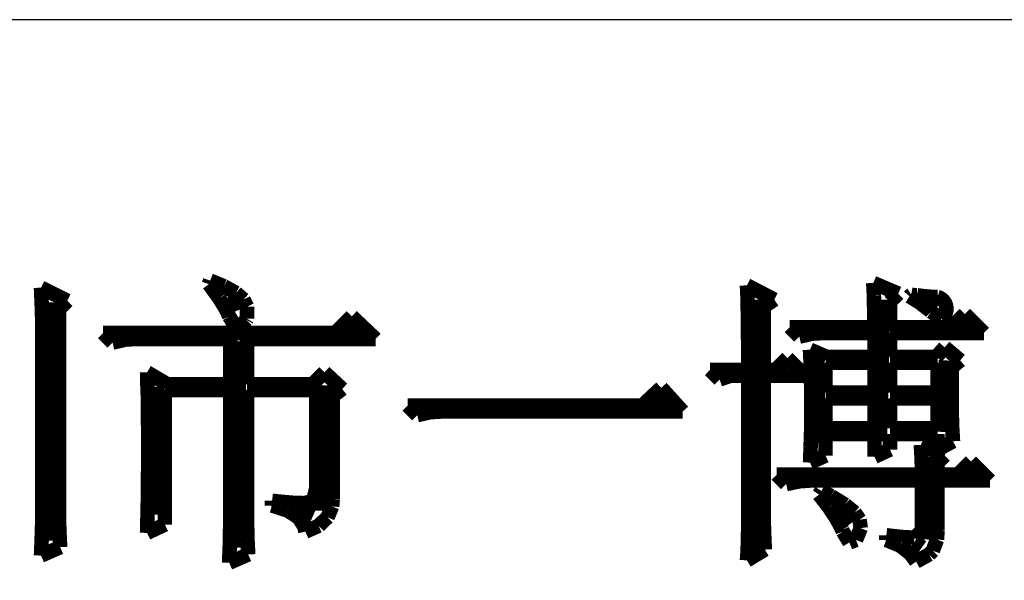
# Model space of a CAD drawing. Extents: x -38 to 372, y -82 to 205.
# Tile 18 of 29: x 345.57 to 352.46, y -70.03 to -66.1. Entities that reach past the tile are written whole.
import ezdxf

# ---------------------------------------------------------------- set-up
doc = ezdxf.new("R2010")
doc.units = 0
doc.layers.add('BOARD_GEOMETRY_DIMENSION', color=2, linetype='CONTINUOUS')
doc.layers.add('BOARD_GEOMETRY_SILKSCREEN_TOP', color=1, linetype='CONTINUOUS')

msp = doc.modelspace()

# ---------------------------------------------------------------- linework, layer by layer
at = {"layer": 'BOARD_GEOMETRY_DIMENSION'}
msp.add_lwpolyline([(366.516412, -66.104262), (314.01639, -66.104262), (314.01639, -76.604368)], dxfattribs=at)
for points, const_width in [([(346.89034, -67.955668), (346.898722, -67.930776)], 0.1016), ([(346.962222, -68.054474), (346.89034, -67.955668)], 0.1016), ([(346.898722, -67.930776), (346.994734, -67.970146)], 0.1016), ([(346.994734, -67.970146), (347.079824, -68.017136)], 0.1016), ([(350.65462, -67.96405), (350.846136, -68.063872)], 0.1016), ([(350.657668, -68.0212), (350.65462, -67.96405)], 0.1016), ([(351.53854, -67.947286), (351.713546, -68.022216)], 0.1016), ([(351.542858, -68.035932), (351.53854, -67.947286)], 0.1016), ([(345.715336, -67.98056), (345.89974, -68.072254)], 0.1016), ([(345.720416, -68.100448), (345.715336, -67.98056)], 0.1016), ([(347.02623, -68.047108), (347.07195, -68.148454)], 0.127), ([(347.079824, -68.017136), (347.132148, -68.063872)], 0.1016), ([(350.659954, -68.094098), (350.657668, -68.0212)], 0.1016), ([(351.544636, -68.132706), (351.542858, -68.035932)], 0.1016), ([(351.713546, -68.022216), (351.655126, -68.080636)], 0.1016), ([(351.868232, -68.08851), (351.792032, -68.040758)], 0.1016), ([(345.723464, -68.197222), (345.720416, -68.100448)], 0.1016), ([(345.785948, -68.083176), (345.766136, -69.751448)], 0.127), ([(345.89974, -68.072254), (345.841066, -68.130674)], 0.1016), ([(347.011244, -68.134738), (346.962222, -68.054474)], 0.1016), ([(347.132148, -68.063872), (347.15704, -68.11391)], 0.1016), ([(347.15704, -68.11391), (347.15704, -68.198238)], 0.1016), ([(350.660716, -68.18376), (350.659954, -68.094098)], 0.1016), ([(350.713548, -68.064634), (350.713548, -69.802248)], 0.127), ([(350.846136, -68.063872), (350.77146, -68.11391)], 0.1016), ([(350.77146, -68.11391), (350.77146, -68.556378)], 0.1016), ([(351.596452, -68.064634), (351.57156, -69.05625)], 0.127), ([(351.655126, -68.080636), (351.655126, -68.256658)], 0.1016), ([(351.932748, -68.139056), (351.868232, -68.08851)], 0.1016), ([(351.941638, -68.074032), (351.984818, -68.114418)], 0.127), ([(345.841066, -68.130674), (345.841066, -69.593206)], 0.1016), ([(347.032326, -68.181474), (347.011244, -68.134738)], 0.1016), ([(347.079824, -68.262754), (347.032326, -68.181474)], 0.1016), ([(347.773244, -68.29806), (347.88983, -68.181474)], 0.1016), ([(347.88983, -68.181474), (348.056454, -68.339716)], 0.1016), ([(350.66224, -68.287646), (350.660716, -68.18376)], 0.1016), ([(351.545652, -68.237862), (351.544636, -68.132706)], 0.1016), ([(351.943162, -68.14947), (351.932748, -68.139056)], 0.1016), ([(352.016314, -68.199254), (351.943162, -68.14947)], 0.1016), ([(352.087942, -68.256658), (352.179636, -68.164964)], 0.1016), ([(352.179636, -68.164964), (352.312732, -68.29806)], 0.1016), ([(345.723464, -69.632576), (345.723464, -68.197222)], 0.1016), ([(347.152722, -68.205604), (347.090238, -68.264786)], 0.1016), ([(347.15704, -68.198238), (347.152722, -68.205604)], 0.1016), ([(351.546668, -68.256658), (351.545652, -68.237862)], 0.1016), ([(352.02495, -68.190364), (352.016314, -68.199254)], 0.1016), ([(352.16846, -68.251324), (352.196654, -68.232528)], 0.127), ([(346.149168, -68.29806), (347.773244, -68.29806)], 0.1016), ([(346.216224, -68.364862), (346.149168, -68.29806)], 0.1016), ([(347.090238, -68.264786), (347.079824, -68.262754)], 0.1016), ([(347.839538, -68.285614), (347.925136, -68.276216)], 0.127), ([(350.663256, -68.40855), (350.66224, -68.287646)], 0.1016), ([(350.95434, -68.256658), (351.546668, -68.256658)], 0.1016), ([(351.021142, -68.323206), (350.95434, -68.256658)], 0.1016), ([(351.112836, -68.302378), (351.021142, -68.323206)], 0.1016), ([(351.187512, -68.29806), (351.112836, -68.302378)], 0.1016), ([(351.546668, -68.29806), (351.187512, -68.29806)], 0.1016), ([(351.546668, -68.464684), (351.546668, -68.29806)], 0.1016), ([(351.655126, -68.256658), (352.087942, -68.256658)], 0.1016), ([(351.655126, -68.29806), (351.655126, -68.464684)], 0.1016), ([(352.312732, -68.29806), (351.655126, -68.29806)], 0.1016), ([(346.306648, -68.344034), (346.216224, -68.364862)], 0.1016), ([(346.38234, -68.339716), (346.306648, -68.344034)], 0.1016), ([(347.040454, -68.339716), (346.38234, -68.339716)], 0.1016), ([(347.040454, -68.6562), (347.040454, -68.339716)], 0.1016), ([(347.091762, -68.35521), (347.063314, -69.799962)], 0.127), ([(347.15704, -68.339716), (347.15704, -68.6562)], 0.1016), ([(348.056454, -68.339716), (347.15704, -68.339716)], 0.1016), ([(350.663256, -68.556378), (350.663256, -68.40855)], 0.1016), ([(351.095818, -68.414646), (351.212658, -68.464684)], 0.1016), ([(351.100136, -68.505324), (351.095818, -68.414646)], 0.1016), ([(351.979738, -68.464684), (352.038158, -68.398136)], 0.1016), ([(352.038158, -68.398136), (352.146362, -68.489576)], 0.1016), ([(350.854518, -68.556378), (350.93783, -68.473066)], 0.1016), ([(350.93783, -68.473066), (351.062544, -68.598034)], 0.1016), ([(351.102168, -68.600066), (351.100136, -68.505324)], 0.1016), ([(351.133156, -68.487544), (351.142554, -69.068696)], 0.127), ([(351.546668, -68.50634), (351.20453, -68.50634)], 0.1016), ([(351.20453, -68.50634), (351.20453, -68.71462)], 0.1016), ([(351.212658, -68.464684), (351.546668, -68.464684)], 0.1016), ([(351.546668, -68.71462), (351.546668, -68.50634)], 0.1016), ([(351.655126, -68.464684), (351.979738, -68.464684)], 0.1016), ([(351.655126, -68.50634), (351.655126, -68.71462)], 0.1016), ([(351.98812, -68.50634), (351.655126, -68.50634)], 0.1016), ([(351.98812, -68.71462), (351.98812, -68.50634)], 0.1016), ([(352.059748, -68.490592), (352.031554, -68.990972)], 0.127), ([(352.146362, -68.489576), (352.087942, -68.539614)], 0.1016), ([(346.457524, -68.572888), (346.599256, -68.6562)], 0.1016), ([(346.459556, -68.654168), (346.457524, -68.572888)], 0.1016), ([(347.615256, -68.6562), (347.698314, -68.572888)], 0.1016), ([(347.698314, -68.572888), (347.823028, -68.689474)], 0.1016), ([(350.396556, -68.556378), (350.663256, -68.556378)], 0.1016), ([(350.463358, -68.622926), (350.396556, -68.556378)], 0.1016), ([(350.77146, -68.556378), (350.854518, -68.556378)], 0.1016), ([(352.087942, -68.539614), (352.087942, -68.85813)], 0.1016), ([(346.462858, -68.743576), (346.459556, -68.654168)], 0.1016), ([(346.51696, -68.672456), (346.513912, -69.570346)], 0.127), ([(346.599256, -68.6562), (347.040454, -68.6562)], 0.1016), ([(347.15704, -68.6562), (347.615256, -68.6562)], 0.1016), ([(347.703648, -68.66382), (347.681042, -69.542152)], 0.127), ([(350.538034, -68.598034), (350.463358, -68.622926)], 0.1016), ([(350.663256, -68.598034), (350.538034, -68.598034)], 0.1016), ([(350.663256, -69.638926), (350.663256, -68.598034)], 0.1016), ([(350.77146, -68.598034), (350.77146, -69.52234)], 0.1016), ([(351.062544, -68.598034), (350.77146, -68.598034)], 0.1016), ([(351.104454, -68.699888), (351.102168, -68.600066)], 0.1016), ([(346.582238, -68.697856), (346.582238, -69.638926)], 0.1016), ([(347.040454, -68.697856), (346.582238, -68.697856)], 0.1016), ([(347.040454, -69.497448), (347.040454, -68.697856)], 0.1016), ([(347.15704, -68.697856), (347.15704, -69.555614)], 0.1016), ([(347.640148, -68.697856), (347.15704, -68.697856)], 0.1016), ([(347.640148, -69.38899), (347.640148, -68.697856)], 0.1016), ([(347.823028, -68.689474), (347.756734, -68.739512)], 0.1016), ([(349.92183, -68.80606), (350.054926, -68.681346)], 0.1016), ([(350.054926, -68.681346), (350.20504, -68.847716)], 0.1016), ([(351.104454, -68.896738), (351.104454, -68.699888)], 0.1016), ([(351.20453, -68.71462), (351.546668, -68.71462)], 0.1016), ([(351.655126, -68.71462), (351.98812, -68.71462)], 0.1016), ([(346.46362, -68.84035), (346.462858, -68.743576)], 0.1016), ([(347.756734, -68.739512), (347.756734, -69.464174)], 0.1016), ([(349.995744, -68.778374), (350.096836, -68.771516)], 0.127), ([(351.20453, -68.756276), (351.20453, -68.964302)], 0.1016), ([(351.546668, -68.756276), (351.20453, -68.756276)], 0.1016), ([(351.546668, -68.964302), (351.546668, -68.756276)], 0.1016), ([(351.655126, -68.756276), (351.655126, -68.964302)], 0.1016), ([(351.98812, -68.756276), (351.655126, -68.756276)], 0.1016), ([(351.98812, -68.964302), (351.98812, -68.756276)], 0.1016), ([(346.464636, -68.94449), (346.46362, -68.84035)], 0.1016), ([(348.281244, -68.80606), (349.92183, -68.80606)], 0.1016), ([(348.348046, -68.872862), (348.281244, -68.80606)], 0.1016), ([(348.43974, -68.852034), (348.348046, -68.872862)], 0.1016), ([(348.514416, -68.847716), (348.43974, -68.852034)], 0.1016), ([(350.20504, -68.847716), (348.514416, -68.847716)], 0.1016), ([(352.087942, -68.85813), (352.090228, -68.952872)], 0.1016), ([(351.103438, -68.994528), (351.104454, -68.896738)], 0.1016), ([(346.465652, -69.055996), (346.464636, -68.94449)], 0.1016), ([(351.100136, -69.091302), (351.103438, -68.994528)], 0.1016), ([(351.20453, -68.964302), (351.546668, -68.964302)], 0.1016), ([(351.20453, -69.005958), (351.20453, -69.156072)], 0.1016), ([(351.546668, -69.005958), (351.20453, -69.005958)], 0.1016), ([(351.546668, -69.1642), (351.546668, -69.005958)], 0.1016), ([(351.655126, -68.964302), (351.98812, -68.964302)], 0.1016), ([(351.655126, -69.005958), (351.655126, -69.114162)], 0.1016), ([(351.98812, -69.005958), (351.655126, -69.005958)], 0.1016), ([(351.98812, -69.114162), (351.98812, -69.005958)], 0.1016), ([(352.090228, -68.952872), (352.096324, -69.055996)], 0.1016), ([(346.464636, -69.168518), (346.465652, -69.07276)], 0.1016), ([(346.465652, -69.07276), (346.465652, -69.055996)], 0.1016), ([(352.096324, -69.055996), (351.98812, -69.114162)], 0.1016), ([(351.097342, -69.18706), (351.100136, -69.091302)], 0.1016), ([(351.655126, -69.114162), (351.546668, -69.1642)], 0.1016), ([(351.871534, -69.080888), (352.038158, -69.156072)], 0.1016), ([(351.876614, -69.17563), (351.871534, -69.080888)], 0.1016), ([(346.464636, -69.265292), (346.464636, -69.168518)], 0.1016), ([(351.20453, -69.156072), (351.095818, -69.205856)], 0.1016), ([(351.095818, -69.205856), (351.097342, -69.18706)], 0.1016), ([(351.879916, -69.27469), (351.876614, -69.17563)], 0.1016), ([(351.935034, -69.165216), (351.91065, -69.74332)], 0.127), ([(352.038158, -69.156072), (351.98812, -69.205856)], 0.1016), ([(351.98812, -69.205856), (351.98812, -69.289168)], 0.1016), ([(352.129852, -69.289168), (352.221546, -69.197474)], 0.1016), ([(352.221546, -69.197474), (352.354642, -69.330824)], 0.1016), ([(346.46362, -69.362066), (346.464636, -69.265292)], 0.1016), ([(351.879916, -69.289168), (351.879916, -69.27469)], 0.1016), ([(352.20021, -69.284342), (352.236024, -69.279262)], 0.127), ([(350.863154, -69.289168), (351.879916, -69.289168)], 0.1016), ([(350.929448, -69.355716), (350.863154, -69.289168)], 0.1016), ([(351.021142, -69.336158), (350.929448, -69.355716)], 0.1016), ([(351.095818, -69.330824), (351.021142, -69.336158)], 0.1016), ([(351.879916, -69.330824), (351.095818, -69.330824)], 0.1016), ([(351.879916, -69.680582), (351.879916, -69.330824)], 0.1016), ([(351.98812, -69.289168), (352.129852, -69.289168)], 0.1016), ([(351.98812, -69.330824), (351.98812, -69.680582)], 0.1016), ([(352.354642, -69.330824), (351.98812, -69.330824)], 0.1016), ([(346.462858, -69.459856), (346.46362, -69.362066)], 0.1016), ([(347.619066, -69.473572), (347.640148, -69.38899)], 0.1016), ([(351.159318, -69.428868), (351.175828, -69.403976)], 0.1016), ([(351.175828, -69.403976), (351.24263, -69.439282)], 0.1016), ([(346.460826, -69.557646), (346.462858, -69.459856)], 0.1016), ([(347.332046, -69.505576), (347.332046, -69.472302)], 0.1016), ([(347.332046, -69.472302), (347.368114, -69.47662)], 0.1016), ([(347.368114, -69.47662), (347.470222, -69.486018)], 0.1016), ([(347.470222, -69.486018), (347.556836, -69.489066)], 0.1016), ([(347.556836, -69.489066), (347.619066, -69.473572)], 0.1016), ([(347.756734, -69.464174), (347.752416, -69.511926)], 0.1016), ([(351.228914, -69.519546), (351.159318, -69.428868)], 0.1016), ([(351.24263, -69.439282), (351.341436, -69.499734)], 0.1016), ([(346.45854, -69.65569), (346.460826, -69.557646)], 0.1016), ([(347.039438, -69.589904), (347.040454, -69.497448)], 0.1016), ([(347.15704, -69.555614), (347.158056, -69.653404)], 0.1016), ([(347.442028, -69.541136), (347.332046, -69.505576)], 0.1016), ([(347.517212, -69.589904), (347.442028, -69.541136)], 0.1016), ([(347.502734, -69.533516), (347.615764, -69.58457)], 0.127), ([(347.752416, -69.511926), (347.720158, -69.587872)], 0.1016), ([(350.77146, -69.52234), (350.772222, -69.616066)], 0.1016), ([(351.283016, -69.601842), (351.228914, -69.519546)], 0.1016), ([(351.28835, -69.538342), (351.367344, -69.641466)], 0.127), ([(351.341436, -69.499734), (351.408238, -69.554852)], 0.1016), ([(351.408238, -69.554852), (351.442528, -69.60489)], 0.1016), ([(345.841066, -69.593206), (345.844114, -69.688964)], 0.1016), ([(347.038168, -69.685662), (347.039438, -69.589904)], 0.1016), ([(347.557852, -69.652388), (347.517212, -69.589904)], 0.1016), ([(347.720158, -69.587872), (347.657928, -69.647308)], 0.1016), ([(350.772222, -69.616066), (350.775524, -69.713856)], 0.1016), ([(351.320862, -69.674486), (351.283016, -69.601842)], 0.1016), ([(351.442528, -69.60489), (351.450656, -69.664072)], 0.1016), ([(345.720416, -69.728588), (345.723464, -69.632576)], 0.1016), ([(345.844114, -69.688964), (345.849448, -69.797168)], 0.1016), ([(346.582238, -69.638926), (346.457524, -69.697346)], 0.1016), ([(346.457524, -69.697346), (346.45854, -69.65569)], 0.1016), ([(347.036136, -69.784722), (347.038168, -69.685662)], 0.1016), ([(347.158056, -69.653404), (347.160342, -69.750432)], 0.1016), ([(347.564964, -69.688964), (347.557852, -69.652388)], 0.1016), ([(347.657928, -69.647308), (347.564964, -69.688964)], 0.1016), ([(350.66224, -69.732652), (350.663256, -69.638926)], 0.1016), ([(351.325942, -69.688202), (351.320862, -69.674486)], 0.1016), ([(351.371662, -69.764148), (351.325942, -69.688202)], 0.1016), ([(351.450656, -69.664072), (351.417636, -69.746368)], 0.1016), ([(351.827846, -69.731636), (351.879916, -69.680582)], 0.1016), ([(351.98812, -69.680582), (351.984056, -69.744082)], 0.1016), ([(345.716352, -69.836792), (345.720416, -69.728588)], 0.1016), ([(347.160342, -69.750432), (347.165168, -69.848222)], 0.1016), ([(350.658938, -69.830442), (350.66224, -69.732652)], 0.1016), ([(350.775524, -69.713856), (350.779842, -69.813932)], 0.1016), ([(351.417636, -69.746368), (351.371662, -69.764148)], 0.1016), ([(351.630234, -69.713856), (351.739454, -69.726302)], 0.1016), ([(351.630234, -69.74713), (351.630234, -69.713856)], 0.1016), ([(351.724722, -69.785738), (351.630234, -69.74713)], 0.1016), ([(351.739454, -69.726302), (351.82175, -69.73062)], 0.1016), ([(351.818956, -69.76999), (351.87255, -69.80809)], 0.127), ([(351.82175, -69.73062), (351.827846, -69.731636)], 0.1016), ([(351.984056, -69.744082), (351.954846, -69.82206)], 0.1016), ([(345.849448, -69.797168), (345.715336, -69.85635)], 0.1016), ([(345.715336, -69.85635), (345.716352, -69.836792)], 0.1016), ([(347.032326, -69.88556), (347.036136, -69.784722)], 0.1016), ([(350.779842, -69.813932), (350.65462, -69.889878)], 0.1016), ([(350.65462, -69.889878), (350.658938, -69.830442)], 0.1016), ([(351.79762, -69.841872), (351.724722, -69.785738)], 0.1016), ([(351.954846, -69.82206), (351.928938, -69.848222)], 0.1016), ([(347.165168, -69.848222), (347.032326, -69.906388)], 0.1016), ([(347.032326, -69.906388), (347.032326, -69.88556)], 0.1016), ([(351.83826, -69.89826), (351.79762, -69.841872)], 0.1016), ([(351.928938, -69.848222), (351.83826, -69.89826)], 0.1016)]:
    msp.add_lwpolyline(points, dxfattribs=dict(at, const_width=const_width))
at = {"layer": 'BOARD_GEOMETRY_DIMENSION', "const_width": 0.1016}
for points in [[(351.804224, -68.030344, 0.078567), (351.792032, -68.040758)], [(351.804224, -68.030344, 0.039238), (351.84461, -68.033646)], [(351.84461, -68.033646, 0.038311), (351.988628, -68.045584)], [(352.047048, -68.152518, 0.415043), (351.988628, -68.045584)], [(352.02495, -68.190364, 0.122869), (352.047048, -68.152518)]]:
    msp.add_lwpolyline(points, format="xyb", dxfattribs=at)
at = {"layer": 'BOARD_GEOMETRY_SILKSCREEN_TOP'}
msp.add_lwpolyline([(366.516412, -66.104262), (314.01639, -66.104262), (314.01639, -76.604368)], dxfattribs=at)
for points, const_width in [([(346.89034, -67.955668), (346.898722, -67.930776)], 0.1016), ([(346.962222, -68.054474), (346.89034, -67.955668)], 0.1016), ([(346.898722, -67.930776), (346.994734, -67.970146)], 0.1016), ([(346.994734, -67.970146), (347.079824, -68.017136)], 0.1016), ([(350.657668, -68.0212), (350.65462, -67.96405)], 0.1016), ([(350.65462, -67.96405), (350.846136, -68.063872)], 0.1016), ([(351.542858, -68.035932), (351.53854, -67.947286)], 0.1016), ([(351.53854, -67.947286), (351.713546, -68.022216)], 0.1016), ([(345.720416, -68.100448), (345.715336, -67.98056)], 0.1016), ([(345.715336, -67.98056), (345.89974, -68.072254)], 0.1016), ([(347.02623, -68.047108), (347.07195, -68.148454)], 0.127), ([(347.079824, -68.017136), (347.132148, -68.063872)], 0.1016), ([(350.659954, -68.094098), (350.657668, -68.0212)], 0.1016), ([(351.544636, -68.132706), (351.542858, -68.035932)], 0.1016), ([(351.713546, -68.022216), (351.655126, -68.080636)], 0.1016), ([(351.868232, -68.08851), (351.792032, -68.040758)], 0.1016), ([(345.723464, -68.197222), (345.720416, -68.100448)], 0.1016), ([(345.785948, -68.083176), (345.766136, -69.751448)], 0.127), ([(345.89974, -68.072254), (345.841066, -68.130674)], 0.1016), ([(347.011244, -68.134738), (346.962222, -68.054474)], 0.1016), ([(347.132148, -68.063872), (347.15704, -68.11391)], 0.1016), ([(347.15704, -68.11391), (347.15704, -68.198238)], 0.1016), ([(350.660716, -68.18376), (350.659954, -68.094098)], 0.1016), ([(350.713548, -68.064634), (350.713548, -69.802248)], 0.127), ([(350.846136, -68.063872), (350.77146, -68.11391)], 0.1016), ([(350.77146, -68.11391), (350.77146, -68.556378)], 0.1016), ([(351.596452, -68.064634), (351.57156, -69.05625)], 0.127), ([(351.655126, -68.080636), (351.655126, -68.256658)], 0.1016), ([(351.932748, -68.139056), (351.868232, -68.08851)], 0.1016), ([(351.941638, -68.074032), (351.984818, -68.114418)], 0.127), ([(345.841066, -68.130674), (345.841066, -69.593206)], 0.1016), ([(347.032326, -68.181474), (347.011244, -68.134738)], 0.1016), ([(347.079824, -68.262754), (347.032326, -68.181474)], 0.1016), ([(347.773244, -68.29806), (347.88983, -68.181474)], 0.1016), ([(347.88983, -68.181474), (348.056454, -68.339716)], 0.1016), ([(350.66224, -68.287646), (350.660716, -68.18376)], 0.1016), ([(351.545652, -68.237862), (351.544636, -68.132706)], 0.1016), ([(351.943162, -68.14947), (351.932748, -68.139056)], 0.1016), ([(352.016314, -68.199254), (351.943162, -68.14947)], 0.1016), ([(352.087942, -68.256658), (352.179636, -68.164964)], 0.1016), ([(352.179636, -68.164964), (352.312732, -68.29806)], 0.1016), ([(345.723464, -69.632576), (345.723464, -68.197222)], 0.1016), ([(347.152722, -68.205604), (347.090238, -68.264786)], 0.1016), ([(347.15704, -68.198238), (347.152722, -68.205604)], 0.1016), ([(351.546668, -68.256658), (351.545652, -68.237862)], 0.1016), ([(352.02495, -68.190364), (352.016314, -68.199254)], 0.1016), ([(352.16846, -68.251324), (352.196654, -68.232528)], 0.127), ([(346.216224, -68.364862), (346.149168, -68.29806)], 0.1016), ([(346.149168, -68.29806), (347.773244, -68.29806)], 0.1016), ([(347.090238, -68.264786), (347.079824, -68.262754)], 0.1016), ([(347.839538, -68.285614), (347.925136, -68.276216)], 0.127), ([(350.663256, -68.40855), (350.66224, -68.287646)], 0.1016), ([(351.021142, -68.323206), (350.95434, -68.256658)], 0.1016), ([(350.95434, -68.256658), (351.546668, -68.256658)], 0.1016), ([(351.112836, -68.302378), (351.021142, -68.323206)], 0.1016), ([(351.187512, -68.29806), (351.112836, -68.302378)], 0.1016), ([(351.546668, -68.29806), (351.187512, -68.29806)], 0.1016), ([(351.546668, -68.464684), (351.546668, -68.29806)], 0.1016), ([(351.655126, -68.256658), (352.087942, -68.256658)], 0.1016), ([(352.312732, -68.29806), (351.655126, -68.29806)], 0.1016), ([(351.655126, -68.29806), (351.655126, -68.464684)], 0.1016), ([(346.306648, -68.344034), (346.216224, -68.364862)], 0.1016), ([(346.38234, -68.339716), (346.306648, -68.344034)], 0.1016), ([(347.040454, -68.339716), (346.38234, -68.339716)], 0.1016), ([(347.040454, -68.6562), (347.040454, -68.339716)], 0.1016), ([(347.091762, -68.35521), (347.063314, -69.799962)], 0.127), ([(348.056454, -68.339716), (347.15704, -68.339716)], 0.1016), ([(347.15704, -68.339716), (347.15704, -68.6562)], 0.1016), ([(350.663256, -68.556378), (350.663256, -68.40855)], 0.1016), ([(351.100136, -68.505324), (351.095818, -68.414646)], 0.1016), ([(351.095818, -68.414646), (351.212658, -68.464684)], 0.1016), ([(351.979738, -68.464684), (352.038158, -68.398136)], 0.1016), ([(352.038158, -68.398136), (352.146362, -68.489576)], 0.1016), ([(350.854518, -68.556378), (350.93783, -68.473066)], 0.1016), ([(350.93783, -68.473066), (351.062544, -68.598034)], 0.1016), ([(351.102168, -68.600066), (351.100136, -68.505324)], 0.1016), ([(351.133156, -68.487544), (351.142554, -69.068696)], 0.127), ([(351.20453, -68.50634), (351.20453, -68.71462)], 0.1016), ([(351.546668, -68.50634), (351.20453, -68.50634)], 0.1016), ([(351.212658, -68.464684), (351.546668, -68.464684)], 0.1016), ([(351.546668, -68.71462), (351.546668, -68.50634)], 0.1016), ([(351.655126, -68.464684), (351.979738, -68.464684)], 0.1016), ([(351.98812, -68.50634), (351.655126, -68.50634)], 0.1016), ([(351.655126, -68.50634), (351.655126, -68.71462)], 0.1016), ([(351.98812, -68.71462), (351.98812, -68.50634)], 0.1016), ([(352.059748, -68.490592), (352.031554, -68.990972)], 0.127), ([(352.146362, -68.489576), (352.087942, -68.539614)], 0.1016), ([(346.459556, -68.654168), (346.457524, -68.572888)], 0.1016), ([(346.457524, -68.572888), (346.599256, -68.6562)], 0.1016), ([(347.615256, -68.6562), (347.698314, -68.572888)], 0.1016), ([(347.698314, -68.572888), (347.823028, -68.689474)], 0.1016), ([(350.463358, -68.622926), (350.396556, -68.556378)], 0.1016), ([(350.396556, -68.556378), (350.663256, -68.556378)], 0.1016), ([(350.77146, -68.556378), (350.854518, -68.556378)], 0.1016), ([(352.087942, -68.539614), (352.087942, -68.85813)], 0.1016), ([(346.462858, -68.743576), (346.459556, -68.654168)], 0.1016), ([(346.51696, -68.672456), (346.513912, -69.570346)], 0.127), ([(346.599256, -68.6562), (347.040454, -68.6562)], 0.1016), ([(347.15704, -68.6562), (347.615256, -68.6562)], 0.1016), ([(347.703648, -68.66382), (347.681042, -69.542152)], 0.127), ([(350.538034, -68.598034), (350.463358, -68.622926)], 0.1016), ([(350.663256, -68.598034), (350.538034, -68.598034)], 0.1016), ([(350.663256, -69.638926), (350.663256, -68.598034)], 0.1016), ([(350.77146, -68.598034), (350.77146, -69.52234)], 0.1016), ([(351.062544, -68.598034), (350.77146, -68.598034)], 0.1016), ([(351.104454, -68.699888), (351.102168, -68.600066)], 0.1016), ([(346.582238, -68.697856), (346.582238, -69.638926)], 0.1016), ([(347.040454, -68.697856), (346.582238, -68.697856)], 0.1016), ([(347.040454, -69.497448), (347.040454, -68.697856)], 0.1016), ([(347.15704, -68.697856), (347.15704, -69.555614)], 0.1016), ([(347.640148, -68.697856), (347.15704, -68.697856)], 0.1016), ([(347.640148, -69.38899), (347.640148, -68.697856)], 0.1016), ([(347.823028, -68.689474), (347.756734, -68.739512)], 0.1016), ([(349.92183, -68.80606), (350.054926, -68.681346)], 0.1016), ([(350.054926, -68.681346), (350.20504, -68.847716)], 0.1016), ([(351.104454, -68.896738), (351.104454, -68.699888)], 0.1016), ([(351.20453, -68.71462), (351.546668, -68.71462)], 0.1016), ([(351.655126, -68.71462), (351.98812, -68.71462)], 0.1016), ([(346.46362, -68.84035), (346.462858, -68.743576)], 0.1016), ([(347.756734, -68.739512), (347.756734, -69.464174)], 0.1016), ([(349.995744, -68.778374), (350.096836, -68.771516)], 0.127), ([(351.546668, -68.756276), (351.20453, -68.756276)], 0.1016), ([(351.20453, -68.756276), (351.20453, -68.964302)], 0.1016), ([(351.546668, -68.964302), (351.546668, -68.756276)], 0.1016), ([(351.98812, -68.756276), (351.655126, -68.756276)], 0.1016), ([(351.655126, -68.756276), (351.655126, -68.964302)], 0.1016), ([(351.98812, -68.964302), (351.98812, -68.756276)], 0.1016), ([(346.464636, -68.94449), (346.46362, -68.84035)], 0.1016), ([(348.348046, -68.872862), (348.281244, -68.80606)], 0.1016), ([(348.281244, -68.80606), (349.92183, -68.80606)], 0.1016), ([(348.43974, -68.852034), (348.348046, -68.872862)], 0.1016), ([(348.514416, -68.847716), (348.43974, -68.852034)], 0.1016), ([(350.20504, -68.847716), (348.514416, -68.847716)], 0.1016), ([(352.087942, -68.85813), (352.090228, -68.952872)], 0.1016), ([(351.103438, -68.994528), (351.104454, -68.896738)], 0.1016), ([(346.465652, -69.055996), (346.464636, -68.94449)], 0.1016), ([(351.100136, -69.091302), (351.103438, -68.994528)], 0.1016), ([(351.20453, -68.964302), (351.546668, -68.964302)], 0.1016), ([(351.546668, -69.005958), (351.20453, -69.005958)], 0.1016), ([(351.20453, -69.005958), (351.20453, -69.156072)], 0.1016), ([(351.546668, -69.1642), (351.546668, -69.005958)], 0.1016), ([(351.655126, -68.964302), (351.98812, -68.964302)], 0.1016), ([(351.98812, -69.005958), (351.655126, -69.005958)], 0.1016), ([(351.655126, -69.005958), (351.655126, -69.114162)], 0.1016), ([(351.98812, -69.114162), (351.98812, -69.005958)], 0.1016), ([(352.090228, -68.952872), (352.096324, -69.055996)], 0.1016), ([(346.464636, -69.168518), (346.465652, -69.07276)], 0.1016), ([(346.465652, -69.07276), (346.465652, -69.055996)], 0.1016), ([(352.096324, -69.055996), (351.98812, -69.114162)], 0.1016), ([(351.097342, -69.18706), (351.100136, -69.091302)], 0.1016), ([(351.655126, -69.114162), (351.546668, -69.1642)], 0.1016), ([(351.876614, -69.17563), (351.871534, -69.080888)], 0.1016), ([(351.871534, -69.080888), (352.038158, -69.156072)], 0.1016), ([(346.464636, -69.265292), (346.464636, -69.168518)], 0.1016), ([(351.20453, -69.156072), (351.095818, -69.205856)], 0.1016), ([(351.095818, -69.205856), (351.097342, -69.18706)], 0.1016), ([(351.879916, -69.27469), (351.876614, -69.17563)], 0.1016), ([(351.935034, -69.165216), (351.91065, -69.74332)], 0.127), ([(352.038158, -69.156072), (351.98812, -69.205856)], 0.1016), ([(351.98812, -69.205856), (351.98812, -69.289168)], 0.1016), ([(352.129852, -69.289168), (352.221546, -69.197474)], 0.1016), ([(352.221546, -69.197474), (352.354642, -69.330824)], 0.1016), ([(346.46362, -69.362066), (346.464636, -69.265292)], 0.1016), ([(351.879916, -69.289168), (351.879916, -69.27469)], 0.1016), ([(352.20021, -69.284342), (352.236024, -69.279262)], 0.127), ([(350.929448, -69.355716), (350.863154, -69.289168)], 0.1016), ([(350.863154, -69.289168), (351.879916, -69.289168)], 0.1016), ([(351.021142, -69.336158), (350.929448, -69.355716)], 0.1016), ([(351.095818, -69.330824), (351.021142, -69.336158)], 0.1016), ([(351.879916, -69.330824), (351.095818, -69.330824)], 0.1016), ([(351.879916, -69.680582), (351.879916, -69.330824)], 0.1016), ([(351.98812, -69.289168), (352.129852, -69.289168)], 0.1016), ([(351.98812, -69.330824), (351.98812, -69.680582)], 0.1016), ([(352.354642, -69.330824), (351.98812, -69.330824)], 0.1016), ([(346.462858, -69.459856), (346.46362, -69.362066)], 0.1016), ([(347.619066, -69.473572), (347.640148, -69.38899)], 0.1016), ([(351.159318, -69.428868), (351.175828, -69.403976)], 0.1016), ([(351.175828, -69.403976), (351.24263, -69.439282)], 0.1016), ([(346.460826, -69.557646), (346.462858, -69.459856)], 0.1016), ([(347.332046, -69.505576), (347.332046, -69.472302)], 0.1016), ([(347.332046, -69.472302), (347.368114, -69.47662)], 0.1016), ([(347.368114, -69.47662), (347.470222, -69.486018)], 0.1016), ([(347.470222, -69.486018), (347.556836, -69.489066)], 0.1016), ([(347.556836, -69.489066), (347.619066, -69.473572)], 0.1016), ([(347.756734, -69.464174), (347.752416, -69.511926)], 0.1016), ([(351.228914, -69.519546), (351.159318, -69.428868)], 0.1016), ([(351.24263, -69.439282), (351.341436, -69.499734)], 0.1016), ([(346.45854, -69.65569), (346.460826, -69.557646)], 0.1016), ([(347.039438, -69.589904), (347.040454, -69.497448)], 0.1016), ([(347.15704, -69.555614), (347.158056, -69.653404)], 0.1016), ([(347.442028, -69.541136), (347.332046, -69.505576)], 0.1016), ([(347.517212, -69.589904), (347.442028, -69.541136)], 0.1016), ([(347.502734, -69.533516), (347.615764, -69.58457)], 0.127), ([(347.752416, -69.511926), (347.720158, -69.587872)], 0.1016), ([(350.77146, -69.52234), (350.772222, -69.616066)], 0.1016), ([(351.283016, -69.601842), (351.228914, -69.519546)], 0.1016), ([(351.28835, -69.538342), (351.367344, -69.641466)], 0.127), ([(351.341436, -69.499734), (351.408238, -69.554852)], 0.1016), ([(351.408238, -69.554852), (351.442528, -69.60489)], 0.1016), ([(345.841066, -69.593206), (345.844114, -69.688964)], 0.1016), ([(347.038168, -69.685662), (347.039438, -69.589904)], 0.1016), ([(347.557852, -69.652388), (347.517212, -69.589904)], 0.1016), ([(347.720158, -69.587872), (347.657928, -69.647308)], 0.1016), ([(350.772222, -69.616066), (350.775524, -69.713856)], 0.1016), ([(351.320862, -69.674486), (351.283016, -69.601842)], 0.1016), ([(351.442528, -69.60489), (351.450656, -69.664072)], 0.1016), ([(345.720416, -69.728588), (345.723464, -69.632576)], 0.1016), ([(345.844114, -69.688964), (345.849448, -69.797168)], 0.1016), ([(346.582238, -69.638926), (346.457524, -69.697346)], 0.1016), ([(346.457524, -69.697346), (346.45854, -69.65569)], 0.1016), ([(347.036136, -69.784722), (347.038168, -69.685662)], 0.1016), ([(347.158056, -69.653404), (347.160342, -69.750432)], 0.1016), ([(347.564964, -69.688964), (347.557852, -69.652388)], 0.1016), ([(347.657928, -69.647308), (347.564964, -69.688964)], 0.1016), ([(350.66224, -69.732652), (350.663256, -69.638926)], 0.1016), ([(351.325942, -69.688202), (351.320862, -69.674486)], 0.1016), ([(351.371662, -69.764148), (351.325942, -69.688202)], 0.1016), ([(351.450656, -69.664072), (351.417636, -69.746368)], 0.1016), ([(351.827846, -69.731636), (351.879916, -69.680582)], 0.1016), ([(351.98812, -69.680582), (351.984056, -69.744082)], 0.1016), ([(345.716352, -69.836792), (345.720416, -69.728588)], 0.1016), ([(347.160342, -69.750432), (347.165168, -69.848222)], 0.1016), ([(350.658938, -69.830442), (350.66224, -69.732652)], 0.1016), ([(350.775524, -69.713856), (350.779842, -69.813932)], 0.1016), ([(351.417636, -69.746368), (351.371662, -69.764148)], 0.1016), ([(351.630234, -69.74713), (351.630234, -69.713856)], 0.1016), ([(351.630234, -69.713856), (351.739454, -69.726302)], 0.1016), ([(351.724722, -69.785738), (351.630234, -69.74713)], 0.1016), ([(351.739454, -69.726302), (351.82175, -69.73062)], 0.1016), ([(351.818956, -69.76999), (351.87255, -69.80809)], 0.127), ([(351.82175, -69.73062), (351.827846, -69.731636)], 0.1016), ([(351.984056, -69.744082), (351.954846, -69.82206)], 0.1016), ([(345.849448, -69.797168), (345.715336, -69.85635)], 0.1016), ([(345.715336, -69.85635), (345.716352, -69.836792)], 0.1016), ([(347.032326, -69.88556), (347.036136, -69.784722)], 0.1016), ([(350.779842, -69.813932), (350.65462, -69.889878)], 0.1016), ([(350.65462, -69.889878), (350.658938, -69.830442)], 0.1016), ([(351.79762, -69.841872), (351.724722, -69.785738)], 0.1016), ([(351.954846, -69.82206), (351.928938, -69.848222)], 0.1016), ([(347.165168, -69.848222), (347.032326, -69.906388)], 0.1016), ([(347.032326, -69.906388), (347.032326, -69.88556)], 0.1016), ([(351.83826, -69.89826), (351.79762, -69.841872)], 0.1016), ([(351.928938, -69.848222), (351.83826, -69.89826)], 0.1016)]:
    msp.add_lwpolyline(points, dxfattribs=dict(at, const_width=const_width))
at = {"layer": 'BOARD_GEOMETRY_SILKSCREEN_TOP', "const_width": 0.1016}
for points in [[(351.804224, -68.030344, 0.078567), (351.792032, -68.040758)], [(351.804224, -68.030344, 0.039238), (351.84461, -68.033646)], [(351.84461, -68.033646, 0.038311), (351.988628, -68.045584)], [(352.047048, -68.152518, 0.415043), (351.988628, -68.045584)], [(352.02495, -68.190364, 0.122869), (352.047048, -68.152518)]]:
    msp.add_lwpolyline(points, format="xyb", dxfattribs=at)

doc.saveas('drawing.dxf')
